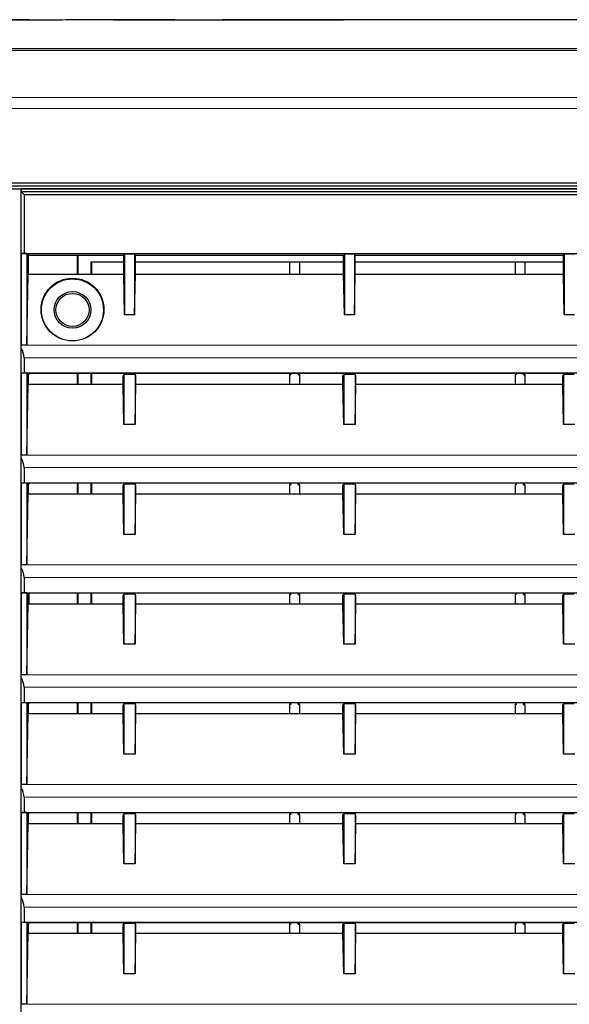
# Model space of a CAD drawing. Header units: millimetres. Extents: x 0 to 1118, y 0 to 864.
# Tile 95 of 117: x 925 to 944, y 465 to 500. Entities that reach past the tile are written whole.
import ezdxf

# ---------------------------------------------------------------- set-up
doc = ezdxf.new("R2010")
doc.units = ezdxf.units.MM

msp = doc.modelspace()

# ---------------------------------------------------------------- linework, layer by layer
at = {"color": 7, "linetype": 'Continuous', "lineweight": 25}
for p, q in [((926.2004, 499.9308), (922.8869, 499.9308)), ((929.2, 499.9395), (927.3579, 499.9395)), ((935.647, 499.9308), (928.0431, 499.9308)), ((931.8904, 499.9371), (936.1921, 499.9371)), ((931.8904, 499.9308), (931.8904, 499.9371)), ((935.9516, 499.9393), (932.327, 499.9393)), ((962.6881, 499.9395), (936.1342, 499.9395)), ((963.2074, 494.1361), (847.2074, 494.1361)), ((847.2074, 494.0395), (963.2074, 494.0395)), ((847.2074, 493.9395), (963.2074, 493.9395)), ((855.2574, 493.9343), (924.7574, 493.9343)), ((924.7574, 434.9447), (924.7574, 493.9343)), ((924.76, 493.9317), (924.7574, 493.9343)), ((924.76, 493.8395), (924.76, 493.9317)), ((963.1074, 493.9317), (924.76, 493.9317)), ((924.7626, 493.8395), (924.76, 493.8395)), ((924.7626, 493.8395), (924.7644, 493.8395)), ((924.7626, 491.6377), (924.7626, 493.8395)), ((924.7644, 493.8395), (924.8644, 493.7395)), ((924.7644, 493.8395), (963.1074, 493.8395)), ((924.8644, 493.7395), (924.8644, 491.6395)), ((924.8644, 493.7395), (963.1074, 493.7395)), ((924.7626, 491.6377), (924.7609, 491.636)), ((924.9585, 491.636), (924.7609, 491.636)), ((924.7609, 491.636), (924.7609, 488.3854)), ((924.7626, 491.6377), (924.8644, 491.6395)), ((924.8644, 491.6395), (961.2074, 491.6395)), ((924.9585, 491.636), (925.0074, 491.5871)), ((924.9585, 491.636), (924.9585, 488.3854)), ((925.0074, 491.5871), (928.3995, 491.5871)), ((925.0074, 491.5871), (925.0074, 490.9079)), ((926.7742, 491.5871), (926.7742, 490.9079)), ((928.3995, 491.5871), (928.4274, 491.6151)), ((928.3995, 490.9079), (928.3995, 491.5871)), ((928.7874, 491.6151), (928.4274, 491.6151)), ((928.4274, 491.6151), (928.4274, 489.4672)), ((928.8153, 491.5871), (928.7874, 491.6151)), ((928.7874, 491.6151), (928.7874, 489.4672)), ((928.8153, 491.5871), (936.1995, 491.5871)), ((928.8153, 490.9079), (928.8153, 491.5871)), ((936.1995, 491.5871), (936.2274, 491.6151)), ((936.1995, 490.9079), (936.1995, 491.5871)), ((936.5874, 491.6151), (936.2274, 491.6151)), ((936.2274, 491.6151), (936.2274, 489.4672)), ((936.6153, 491.5871), (936.5874, 491.6151)), ((936.5874, 491.6151), (936.5874, 489.4672)), ((936.6153, 491.5871), (943.9995, 491.5871)), ((936.6153, 490.9079), (936.6153, 491.5871)), ((943.9995, 491.5871), (944.0274, 491.6151)), ((943.9995, 490.9079), (943.9995, 491.5871)), ((944.3874, 491.6151), (944.0274, 491.6151)), ((944.0274, 491.6151), (944.0274, 489.4672)), ((927.2321, 491.3418), (927.2321, 490.9079)), ((927.2321, 491.3418), (928.3995, 491.3418)), ((927.2532, 491.3418), (927.2532, 490.9079)), ((928.8153, 491.3418), (936.1995, 491.3418)), ((934.2828, 491.3418), (934.2828, 490.9079)), ((934.632, 491.3418), (934.632, 490.9079)), ((936.6153, 491.3418), (943.9995, 491.3418)), ((942.2828, 491.3418), (942.2828, 490.9079)), ((942.632, 491.3418), (942.632, 490.9079)), ((924.9585, 488.3854), (925.0074, 490.9079)), ((925.0074, 490.9079), (928.3995, 490.9079)), ((928.4274, 489.4672), (928.3995, 490.9079)), ((928.7874, 489.4672), (928.8153, 490.9079)), ((928.8153, 490.9079), (936.1995, 490.9079)), ((936.2274, 489.4672), (936.1995, 490.9079)), ((936.5874, 489.4672), (936.6153, 490.9079)), ((936.6153, 490.9079), (943.9995, 490.9079)), ((944.0274, 489.4672), (943.9995, 490.9079)), ((928.7874, 489.4672), (928.4274, 489.4672)), ((936.5874, 489.4672), (936.2274, 489.4672)), ((944.3874, 489.4672), (944.0274, 489.4672)), ((924.9585, 488.3854), (924.7609, 488.3854)), ((924.7626, 487.3957), (924.7626, 488.2738)), ((924.8644, 487.9395), (924.8644, 487.3993)), ((924.7626, 487.3957), (924.7609, 487.3923)), ((924.9585, 487.3923), (924.7609, 487.3923)), ((924.7609, 487.3923), (924.7609, 484.4854)), ((924.7626, 487.3957), (924.8644, 487.3993)), ((924.8644, 487.3993), (963.1074, 487.3993)), ((924.9585, 487.3923), (925.0074, 487.2945)), ((924.9585, 487.3923), (924.9585, 484.4854)), ((925.0074, 487.2945), (925.052, 487.3837)), ((928.4128, 487.3837), (925.052, 487.3837)), ((926.7742, 487.3837), (926.7742, 487.0079)), ((927.2321, 487.3837), (927.2321, 487.0079)), ((927.2532, 487.3837), (927.2532, 487.0079)), ((928.3795, 487.2945), (928.4074, 487.3504)), ((928.4074, 487.3504), (928.4074, 485.5672)), ((928.4295, 487.3504), (928.4074, 487.3504)), ((928.4128, 487.3837), (928.4295, 487.3504)), ((928.7853, 487.3504), (928.4295, 487.3504)), ((928.802, 487.3837), (928.7853, 487.3504)), ((928.8074, 487.3504), (928.7853, 487.3504)), ((936.2128, 487.3837), (928.802, 487.3837)), ((928.8074, 487.3504), (928.8074, 485.5672)), ((928.8353, 487.2945), (928.8074, 487.3504)), ((934.3051, 487.3738), (934.2828, 487.3292)), ((934.2828, 487.3292), (934.2828, 487.0079)), ((934.3274, 487.3292), (934.2828, 487.3292)), ((934.3002, 487.3837), (934.3051, 487.3738)), ((934.3051, 487.3738), (934.3274, 487.3292)), ((934.3274, 487.3292), (934.3274, 487.3837)), ((934.5874, 487.3292), (934.5874, 487.3837)), ((934.6097, 487.3738), (934.5874, 487.3292)), ((934.5874, 487.3292), (934.632, 487.3292)), ((934.6146, 487.3837), (934.6097, 487.3738)), ((934.6097, 487.3738), (934.632, 487.3292)), ((934.632, 487.3292), (934.632, 487.0079)), ((936.1795, 487.2945), (936.2074, 487.3504)), ((936.2074, 487.3504), (936.2074, 485.5672)), ((936.2295, 487.3504), (936.2074, 487.3504)), ((936.2128, 487.3837), (936.2295, 487.3504)), ((936.5853, 487.3504), (936.2295, 487.3504)), ((936.602, 487.3837), (936.5853, 487.3504)), ((936.6074, 487.3504), (936.5853, 487.3504)), ((944.0128, 487.3837), (936.602, 487.3837)), ((936.6074, 487.3504), (936.6074, 485.5672)), ((936.6353, 487.2945), (936.6074, 487.3504)), ((942.3051, 487.3738), (942.2828, 487.3292)), ((942.2828, 487.3292), (942.2828, 487.0079)), ((942.3274, 487.3292), (942.2828, 487.3292)), ((942.3002, 487.3837), (942.3051, 487.3738)), ((942.3051, 487.3738), (942.3274, 487.3292)), ((942.3274, 487.3292), (942.3274, 487.3837)), ((942.5874, 487.3292), (942.5874, 487.3837)), ((942.6097, 487.3738), (942.5874, 487.3292)), ((942.5874, 487.3292), (942.632, 487.3292)), ((942.6146, 487.3837), (942.6097, 487.3738)), ((942.6097, 487.3738), (942.632, 487.3292)), ((942.632, 487.3292), (942.632, 487.0079)), ((943.9795, 487.2945), (944.0074, 487.3504)), ((944.0074, 487.3504), (944.0074, 485.5672)), ((944.0295, 487.3504), (944.0074, 487.3504)), ((944.0128, 487.3837), (944.0295, 487.3504)), ((944.3853, 487.3504), (944.0295, 487.3504)), ((924.9585, 484.4854), (925.0074, 487.0079)), ((925.0074, 487.2945), (925.0074, 487.0079)), ((925.0074, 487.0079), (928.3795, 487.0079)), ((928.3795, 487.0079), (928.3795, 487.2945)), ((928.4074, 485.5672), (928.3795, 487.0079)), ((928.8074, 485.5672), (928.8353, 487.0079)), ((928.8353, 487.0079), (928.8353, 487.2945)), ((928.8353, 487.0079), (936.1795, 487.0079)), ((936.1795, 487.0079), (936.1795, 487.2945)), ((936.2074, 485.5672), (936.1795, 487.0079)), ((936.6074, 485.5672), (936.6353, 487.0079)), ((936.6353, 487.0079), (936.6353, 487.2945)), ((936.6353, 487.0079), (943.9795, 487.0079)), ((943.9795, 487.0079), (943.9795, 487.2945)), ((944.0074, 485.5672), (943.9795, 487.0079)), ((928.8074, 485.5672), (928.4074, 485.5672)), ((936.6074, 485.5672), (936.2074, 485.5672)), ((944.4074, 485.5672), (944.0074, 485.5672)), ((924.9585, 484.4854), (924.7609, 484.4854)), ((924.7626, 483.4957), (924.7626, 484.3738)), ((924.8644, 484.0395), (924.8644, 483.4993)), ((924.7626, 483.4957), (924.7609, 483.4923)), ((924.9585, 483.4923), (924.7609, 483.4923)), ((924.7609, 483.4923), (924.7609, 480.5854)), ((924.7626, 483.4957), (924.8644, 483.4993)), ((924.8644, 483.4993), (963.1074, 483.4993)), ((924.9585, 483.4923), (925.0074, 483.3945)), ((924.9585, 483.4923), (924.9585, 480.5854)), ((925.0074, 483.3945), (925.052, 483.4837)), ((928.4128, 483.4837), (925.052, 483.4837)), ((926.7742, 483.4837), (926.7742, 483.1079)), ((927.2321, 483.4837), (927.2321, 483.1079)), ((927.2532, 483.4837), (927.2532, 483.1079)), ((928.4128, 483.4837), (928.4295, 483.4504)), ((928.802, 483.4837), (928.7853, 483.4504)), ((936.2128, 483.4837), (928.802, 483.4837)), ((934.3051, 483.4738), (934.2828, 483.4292)), ((934.3002, 483.4837), (934.3051, 483.4738)), ((934.3051, 483.4738), (934.3274, 483.4292)), ((934.3274, 483.4292), (934.3274, 483.4837)), ((934.5874, 483.4292), (934.5874, 483.4837)), ((934.6097, 483.4738), (934.5874, 483.4292)), ((934.6146, 483.4837), (934.6097, 483.4738)), ((934.6097, 483.4738), (934.632, 483.4292)), ((936.2128, 483.4837), (936.2295, 483.4504)), ((936.602, 483.4837), (936.5853, 483.4504)), ((944.0128, 483.4837), (936.602, 483.4837)), ((942.3051, 483.4738), (942.2828, 483.4292)), ((942.3002, 483.4837), (942.3051, 483.4738)), ((942.3051, 483.4738), (942.3274, 483.4292)), ((942.3274, 483.4292), (942.3274, 483.4837)), ((942.5874, 483.4292), (942.5874, 483.4837)), ((942.6097, 483.4738), (942.5874, 483.4292)), ((942.6146, 483.4837), (942.6097, 483.4738)), ((942.6097, 483.4738), (942.632, 483.4292)), ((944.0128, 483.4837), (944.0295, 483.4504)), ((924.9585, 480.5854), (925.0074, 483.1079)), ((925.0074, 483.3945), (925.0074, 483.1079)), ((925.0074, 483.1079), (928.3795, 483.1079)), ((928.3795, 483.3945), (928.4074, 483.4504)), ((928.3795, 483.1079), (928.3795, 483.3945)), ((928.4074, 481.6672), (928.3795, 483.1079)), ((928.4074, 483.4504), (928.4074, 481.6672)), ((928.4295, 483.4504), (928.4074, 483.4504)), ((928.7853, 483.4504), (928.4295, 483.4504)), ((928.8074, 483.4504), (928.7853, 483.4504)), ((928.8074, 483.4504), (928.8074, 481.6672)), ((928.8353, 483.3945), (928.8074, 483.4504)), ((928.8074, 481.6672), (928.8353, 483.1079)), ((928.8353, 483.1079), (928.8353, 483.3945)), ((928.8353, 483.1079), (936.1795, 483.1079)), ((934.3274, 483.4292), (934.2828, 483.4292)), ((934.2828, 483.4292), (934.2828, 483.1079)), ((934.5874, 483.4292), (934.632, 483.4292)), ((934.632, 483.4292), (934.632, 483.1079)), ((936.1795, 483.3945), (936.2074, 483.4504)), ((936.1795, 483.1079), (936.1795, 483.3945)), ((936.2074, 481.6672), (936.1795, 483.1079)), ((936.2295, 483.4504), (936.2074, 483.4504)), ((936.2074, 483.4504), (936.2074, 481.6672)), ((936.5853, 483.4504), (936.2295, 483.4504)), ((936.6074, 483.4504), (936.5853, 483.4504)), ((936.6074, 483.4504), (936.6074, 481.6672)), ((936.6353, 483.3945), (936.6074, 483.4504)), ((936.6074, 481.6672), (936.6353, 483.1079)), ((936.6353, 483.1079), (936.6353, 483.3945)), ((936.6353, 483.1079), (943.9795, 483.1079)), ((942.2828, 483.4292), (942.2828, 483.1079)), ((942.3274, 483.4292), (942.2828, 483.4292)), ((942.5874, 483.4292), (942.632, 483.4292)), ((942.632, 483.4292), (942.632, 483.1079)), ((943.9795, 483.3945), (944.0074, 483.4504)), ((943.9795, 483.1079), (943.9795, 483.3945)), ((944.0074, 481.6672), (943.9795, 483.1079)), ((944.0074, 483.4504), (944.0074, 481.6672)), ((944.0295, 483.4504), (944.0074, 483.4504)), ((944.3853, 483.4504), (944.0295, 483.4504)), ((928.8074, 481.6672), (928.4074, 481.6672)), ((936.6074, 481.6672), (936.2074, 481.6672)), ((944.4074, 481.6672), (944.0074, 481.6672)), ((924.9585, 480.5854), (924.7609, 480.5854)), ((924.7626, 479.5957), (924.7626, 480.4738)), ((924.8644, 480.1395), (924.8644, 479.5993)), ((924.7626, 479.5957), (924.7609, 479.5923)), ((924.9585, 479.5923), (924.7609, 479.5923)), ((924.7609, 479.5923), (924.7609, 476.6854)), ((924.7626, 479.5957), (924.8644, 479.5993)), ((924.8644, 479.5993), (963.1074, 479.5993)), ((924.9585, 479.5923), (925.0074, 479.4945)), ((924.9585, 479.5923), (924.9585, 476.6854)), ((925.0074, 479.4945), (925.052, 479.5837)), ((925.0074, 479.4945), (925.0074, 479.2079)), ((925.0474, 479.2079), (925.0474, 479.5745)), ((928.4128, 479.5837), (925.052, 479.5837)), ((926.7742, 479.5837), (926.7742, 479.2079)), ((927.2321, 479.5837), (927.2321, 479.2079)), ((927.2532, 479.5837), (927.2532, 479.2079)), ((928.3795, 479.4945), (928.4074, 479.5504)), ((928.3795, 479.2079), (928.3795, 479.4945)), ((928.4074, 479.5504), (928.4074, 477.7672)), ((928.4295, 479.5504), (928.4074, 479.5504)), ((928.4128, 479.5837), (928.4295, 479.5504)), ((928.7853, 479.5504), (928.4295, 479.5504)), ((928.802, 479.5837), (928.7853, 479.5504)), ((928.8074, 479.5504), (928.7853, 479.5504)), ((936.2128, 479.5837), (928.802, 479.5837)), ((928.8074, 479.5504), (928.8074, 477.7672)), ((928.8353, 479.4945), (928.8074, 479.5504)), ((928.8353, 479.2079), (928.8353, 479.4945)), ((934.3051, 479.5738), (934.2828, 479.5292)), ((934.3274, 479.5292), (934.2828, 479.5292)), ((934.2828, 479.5292), (934.2828, 479.2079)), ((934.3002, 479.5837), (934.3051, 479.5738)), ((934.3051, 479.5738), (934.3274, 479.5292)), ((934.3274, 479.5292), (934.3274, 479.5837)), ((934.5874, 479.5292), (934.5874, 479.5837)), ((934.6097, 479.5738), (934.5874, 479.5292)), ((934.5874, 479.5292), (934.632, 479.5292)), ((934.6146, 479.5837), (934.6097, 479.5738)), ((934.6097, 479.5738), (934.632, 479.5292)), ((934.632, 479.5292), (934.632, 479.2079)), ((936.1795, 479.4945), (936.2074, 479.5504)), ((936.1795, 479.2079), (936.1795, 479.4945)), ((936.2295, 479.5504), (936.2074, 479.5504)), ((936.2074, 479.5504), (936.2074, 477.7672)), ((936.2128, 479.5837), (936.2295, 479.5504)), ((936.5853, 479.5504), (936.2295, 479.5504)), ((936.602, 479.5837), (936.5853, 479.5504)), ((936.6074, 479.5504), (936.5853, 479.5504)), ((944.0128, 479.5837), (936.602, 479.5837)), ((936.6074, 479.5504), (936.6074, 477.7672)), ((936.6353, 479.4945), (936.6074, 479.5504)), ((936.6353, 479.2079), (936.6353, 479.4945)), ((942.3051, 479.5738), (942.2828, 479.5292)), ((942.3274, 479.5292), (942.2828, 479.5292)), ((942.2828, 479.5292), (942.2828, 479.2079)), ((942.3002, 479.5837), (942.3051, 479.5738)), ((942.3051, 479.5738), (942.3274, 479.5292)), ((942.3274, 479.5292), (942.3274, 479.5837)), ((942.5874, 479.5292), (942.5874, 479.5837)), ((942.6097, 479.5738), (942.5874, 479.5292)), ((942.5874, 479.5292), (942.632, 479.5292)), ((942.6146, 479.5837), (942.6097, 479.5738)), ((942.6097, 479.5738), (942.632, 479.5292)), ((942.632, 479.5292), (942.632, 479.2079)), ((943.9795, 479.4945), (944.0074, 479.5504)), ((943.9795, 479.2079), (943.9795, 479.4945)), ((944.0074, 479.5504), (944.0074, 477.7672)), ((944.0295, 479.5504), (944.0074, 479.5504)), ((944.0128, 479.5837), (944.0295, 479.5504)), ((944.3853, 479.5504), (944.0295, 479.5504)), ((924.9585, 476.6854), (925.0074, 479.2079)), ((925.0074, 479.2079), (928.3795, 479.2079)), ((928.4074, 477.7672), (928.3795, 479.2079)), ((928.8074, 477.7672), (928.8353, 479.2079)), ((928.8353, 479.2079), (936.1795, 479.2079)), ((936.2074, 477.7672), (936.1795, 479.2079)), ((936.6074, 477.7672), (936.6353, 479.2079)), ((936.6353, 479.2079), (943.9795, 479.2079)), ((944.0074, 477.7672), (943.9795, 479.2079)), ((928.8074, 477.7672), (928.4074, 477.7672)), ((936.6074, 477.7672), (936.2074, 477.7672)), ((944.4074, 477.7672), (944.0074, 477.7672)), ((924.9585, 476.6854), (924.7609, 476.6854)), ((924.7626, 475.6957), (924.7626, 476.5738)), ((924.8644, 476.2395), (924.8644, 475.6993)), ((924.7626, 475.6957), (924.7609, 475.6923)), ((924.9585, 475.6923), (924.7609, 475.6923)), ((924.7609, 475.6923), (924.7609, 472.7854)), ((924.7626, 475.6957), (924.8644, 475.6993)), ((924.8644, 475.6993), (963.1074, 475.6993)), ((924.9585, 475.6923), (925.0074, 475.5945)), ((924.9585, 475.6923), (924.9585, 472.7854)), ((925.0074, 475.5945), (925.052, 475.6837)), ((925.0074, 475.5945), (925.0074, 475.3079)), ((928.4128, 475.6837), (925.052, 475.6837)), ((926.7742, 475.6837), (926.7742, 475.3079)), ((927.2321, 475.6837), (927.2321, 475.3079)), ((927.2532, 475.6837), (927.2532, 475.3079)), ((928.3795, 475.5945), (928.4074, 475.6504)), ((928.3795, 475.3079), (928.3795, 475.5945)), ((928.4295, 475.6504), (928.4074, 475.6504)), ((928.4074, 475.6504), (928.4074, 473.8672)), ((928.4128, 475.6837), (928.4295, 475.6504)), ((928.7853, 475.6504), (928.4295, 475.6504)), ((928.802, 475.6837), (928.7853, 475.6504)), ((928.8074, 475.6504), (928.7853, 475.6504)), ((936.2128, 475.6837), (928.802, 475.6837)), ((928.8074, 475.6504), (928.8074, 473.8672)), ((928.8353, 475.5945), (928.8074, 475.6504)), ((928.8353, 475.3079), (928.8353, 475.5945)), ((934.3051, 475.6738), (934.2828, 475.6292)), ((934.2828, 475.6292), (934.2828, 475.3079)), ((934.3274, 475.6292), (934.2828, 475.6292)), ((934.3002, 475.6837), (934.3051, 475.6738)), ((934.3051, 475.6738), (934.3274, 475.6292)), ((934.3274, 475.6292), (934.3274, 475.6837)), ((934.5874, 475.6292), (934.5874, 475.6837)), ((934.6097, 475.6738), (934.5874, 475.6292)), ((934.5874, 475.6292), (934.632, 475.6292)), ((934.6146, 475.6837), (934.6097, 475.6738)), ((934.6097, 475.6738), (934.632, 475.6292)), ((934.632, 475.6292), (934.632, 475.3079)), ((936.1795, 475.5945), (936.2074, 475.6504)), ((936.1795, 475.3079), (936.1795, 475.5945)), ((936.2074, 475.6504), (936.2074, 473.8672)), ((936.2295, 475.6504), (936.2074, 475.6504)), ((936.2128, 475.6837), (936.2295, 475.6504)), ((936.5853, 475.6504), (936.2295, 475.6504)), ((936.602, 475.6837), (936.5853, 475.6504)), ((936.6074, 475.6504), (936.5853, 475.6504)), ((944.0128, 475.6837), (936.602, 475.6837)), ((936.6074, 475.6504), (936.6074, 473.8672)), ((936.6353, 475.5945), (936.6074, 475.6504)), ((936.6353, 475.3079), (936.6353, 475.5945)), ((942.3051, 475.6738), (942.2828, 475.6292)), ((942.2828, 475.6292), (942.2828, 475.3079)), ((942.3274, 475.6292), (942.2828, 475.6292)), ((942.3002, 475.6837), (942.3051, 475.6738)), ((942.3051, 475.6738), (942.3274, 475.6292)), ((942.3274, 475.6292), (942.3274, 475.6837)), ((942.5874, 475.6292), (942.5874, 475.6837)), ((942.6097, 475.6738), (942.5874, 475.6292)), ((942.5874, 475.6292), (942.632, 475.6292)), ((942.6146, 475.6837), (942.6097, 475.6738)), ((942.6097, 475.6738), (942.632, 475.6292)), ((942.632, 475.6292), (942.632, 475.3079)), ((943.9795, 475.5945), (944.0074, 475.6504)), ((943.9795, 475.3079), (943.9795, 475.5945)), ((944.0074, 475.6504), (944.0074, 473.8672)), ((944.0295, 475.6504), (944.0074, 475.6504)), ((944.0128, 475.6837), (944.0295, 475.6504)), ((944.3853, 475.6504), (944.0295, 475.6504)), ((924.9585, 472.7854), (925.0074, 475.3079)), ((925.0074, 475.3079), (928.3795, 475.3079)), ((928.4074, 473.8672), (928.3795, 475.3079)), ((928.8074, 473.8672), (928.8353, 475.3079)), ((928.8353, 475.3079), (936.1795, 475.3079)), ((936.2074, 473.8672), (936.1795, 475.3079)), ((936.6074, 473.8672), (936.6353, 475.3079)), ((936.6353, 475.3079), (943.9795, 475.3079)), ((944.0074, 473.8672), (943.9795, 475.3079)), ((928.8074, 473.8672), (928.4074, 473.8672)), ((936.6074, 473.8672), (936.2074, 473.8672)), ((944.4074, 473.8672), (944.0074, 473.8672)), ((924.9585, 472.7854), (924.7609, 472.7854)), ((924.7626, 471.7957), (924.7626, 472.6738)), ((924.8644, 472.3395), (924.8644, 471.7993)), ((924.7626, 471.7957), (924.7609, 471.7923)), ((924.9585, 471.7923), (924.7609, 471.7923)), ((924.7609, 471.7923), (924.7609, 468.8854)), ((924.7626, 471.7957), (924.8644, 471.7993)), ((924.8644, 471.7993), (963.1074, 471.7993)), ((924.9585, 471.7923), (925.0074, 471.6945)), ((924.9585, 471.7923), (924.9585, 468.8854)), ((925.0074, 471.6945), (925.052, 471.7837)), ((925.0074, 471.6945), (925.0074, 471.4079)), ((928.4128, 471.7837), (925.052, 471.7837)), ((926.7742, 471.7837), (926.7742, 471.4079)), ((927.2321, 471.7837), (927.2321, 471.4079)), ((927.2532, 471.7837), (927.2532, 471.4079)), ((928.3795, 471.6945), (928.4074, 471.7504)), ((928.3795, 471.4079), (928.3795, 471.6945)), ((928.4074, 471.7504), (928.4074, 469.9672)), ((928.4295, 471.7504), (928.4074, 471.7504)), ((928.4128, 471.7837), (928.4295, 471.7504)), ((928.7853, 471.7504), (928.4295, 471.7504)), ((928.802, 471.7837), (928.7853, 471.7504)), ((928.8074, 471.7504), (928.7853, 471.7504)), ((936.2128, 471.7837), (928.802, 471.7837)), ((928.8074, 471.7504), (928.8074, 469.9672)), ((928.8353, 471.6945), (928.8074, 471.7504)), ((928.8353, 471.4079), (928.8353, 471.6945)), ((934.3051, 471.7738), (934.2828, 471.7292)), ((934.3274, 471.7292), (934.2828, 471.7292)), ((934.2828, 471.7292), (934.2828, 471.4079)), ((934.3002, 471.7837), (934.3051, 471.7738)), ((934.3051, 471.7738), (934.3274, 471.7292)), ((934.3274, 471.7292), (934.3274, 471.7837)), ((934.5874, 471.7292), (934.5874, 471.7837)), ((934.6097, 471.7738), (934.5874, 471.7292)), ((934.5874, 471.7292), (934.632, 471.7292)), ((934.6146, 471.7837), (934.6097, 471.7738)), ((934.6097, 471.7738), (934.632, 471.7292)), ((934.632, 471.7292), (934.632, 471.4079)), ((936.1795, 471.6945), (936.2074, 471.7504)), ((936.1795, 471.4079), (936.1795, 471.6945)), ((936.2295, 471.7504), (936.2074, 471.7504)), ((936.2074, 471.7504), (936.2074, 469.9672)), ((936.2128, 471.7837), (936.2295, 471.7504)), ((936.5853, 471.7504), (936.2295, 471.7504)), ((936.602, 471.7837), (936.5853, 471.7504)), ((936.6074, 471.7504), (936.5853, 471.7504)), ((944.0128, 471.7837), (936.602, 471.7837)), ((936.6074, 471.7504), (936.6074, 469.9672)), ((936.6353, 471.6945), (936.6074, 471.7504)), ((936.6353, 471.4079), (936.6353, 471.6945)), ((942.3051, 471.7738), (942.2828, 471.7292)), ((942.2828, 471.7292), (942.2828, 471.4079)), ((942.3274, 471.7292), (942.2828, 471.7292)), ((942.3002, 471.7837), (942.3051, 471.7738)), ((942.3051, 471.7738), (942.3274, 471.7292)), ((942.3274, 471.7292), (942.3274, 471.7837)), ((942.5874, 471.7292), (942.5874, 471.7837)), ((942.6097, 471.7738), (942.5874, 471.7292)), ((942.5874, 471.7292), (942.632, 471.7292)), ((942.6146, 471.7837), (942.6097, 471.7738)), ((942.6097, 471.7738), (942.632, 471.7292)), ((942.632, 471.7292), (942.632, 471.4079)), ((943.9795, 471.6945), (944.0074, 471.7504)), ((943.9795, 471.4079), (943.9795, 471.6945)), ((944.0074, 471.7504), (944.0074, 469.9672)), ((944.0295, 471.7504), (944.0074, 471.7504)), ((944.0128, 471.7837), (944.0295, 471.7504)), ((944.3853, 471.7504), (944.0295, 471.7504)), ((924.9585, 468.8854), (925.0074, 471.4079)), ((925.0074, 471.4079), (928.3795, 471.4079)), ((928.4074, 469.9672), (928.3795, 471.4079)), ((928.8074, 469.9672), (928.8353, 471.4079)), ((928.8353, 471.4079), (936.1795, 471.4079)), ((936.2074, 469.9672), (936.1795, 471.4079)), ((936.6074, 469.9672), (936.6353, 471.4079)), ((936.6353, 471.4079), (943.9795, 471.4079)), ((944.0074, 469.9672), (943.9795, 471.4079)), ((928.8074, 469.9672), (928.4074, 469.9672)), ((936.6074, 469.9672), (936.2074, 469.9672)), ((944.4074, 469.9672), (944.0074, 469.9672)), ((924.9585, 468.8854), (924.7609, 468.8854)), ((924.7626, 467.8957), (924.7626, 468.7738)), ((924.8644, 468.4395), (924.8644, 467.8993)), ((924.7626, 467.8957), (924.7609, 467.8923)), ((924.9585, 467.8923), (924.7609, 467.8923)), ((924.7609, 467.8923), (924.7609, 464.9854)), ((924.7626, 467.8957), (924.8644, 467.8993)), ((924.8644, 467.8993), (963.1074, 467.8993)), ((924.9585, 467.8923), (925.0074, 467.7945)), ((924.9585, 467.8923), (924.9585, 464.9854)), ((925.0074, 467.7945), (925.052, 467.8837)), ((925.0074, 467.7945), (925.0074, 467.5079)), ((928.4128, 467.8837), (925.052, 467.8837)), ((926.7742, 467.8837), (926.7742, 467.5079)), ((927.2321, 467.8837), (927.2321, 467.5079)), ((927.2532, 467.8837), (927.2532, 467.5079)), ((928.3795, 467.7945), (928.4074, 467.8504)), ((928.3795, 467.5079), (928.3795, 467.7945)), ((928.4074, 467.8504), (928.4074, 466.0672)), ((928.4295, 467.8504), (928.4074, 467.8504)), ((928.4128, 467.8837), (928.4295, 467.8504)), ((928.7853, 467.8504), (928.4295, 467.8504)), ((928.802, 467.8837), (928.7853, 467.8504)), ((928.8074, 467.8504), (928.7853, 467.8504)), ((936.2128, 467.8837), (928.802, 467.8837)), ((928.8074, 467.8504), (928.8074, 466.0672)), ((928.8353, 467.7945), (928.8074, 467.8504)), ((928.8353, 467.5079), (928.8353, 467.7945)), ((934.3051, 467.8738), (934.2828, 467.8292)), ((934.2828, 467.8292), (934.2828, 467.5079)), ((934.3274, 467.8292), (934.2828, 467.8292)), ((934.3002, 467.8837), (934.3051, 467.8738)), ((934.3051, 467.8738), (934.3274, 467.8292)), ((934.3274, 467.8292), (934.3274, 467.8837)), ((934.5874, 467.8292), (934.5874, 467.8837)), ((934.6097, 467.8738), (934.5874, 467.8292)), ((934.5874, 467.8292), (934.632, 467.8292)), ((934.6146, 467.8837), (934.6097, 467.8738)), ((934.6097, 467.8738), (934.632, 467.8292)), ((934.632, 467.8292), (934.632, 467.5079)), ((936.1795, 467.7945), (936.2074, 467.8504)), ((936.1795, 467.5079), (936.1795, 467.7945)), ((936.2074, 467.8504), (936.2074, 466.0672)), ((936.2295, 467.8504), (936.2074, 467.8504)), ((936.2128, 467.8837), (936.2295, 467.8504)), ((936.5853, 467.8504), (936.2295, 467.8504)), ((936.602, 467.8837), (936.5853, 467.8504)), ((936.6074, 467.8504), (936.5853, 467.8504)), ((944.0128, 467.8837), (936.602, 467.8837)), ((936.6074, 467.8504), (936.6074, 466.0672)), ((936.6353, 467.7945), (936.6074, 467.8504)), ((936.6353, 467.5079), (936.6353, 467.7945)), ((942.3051, 467.8738), (942.2828, 467.8292)), ((942.3274, 467.8292), (942.2828, 467.8292)), ((942.2828, 467.8292), (942.2828, 467.5079)), ((942.3002, 467.8837), (942.3051, 467.8738)), ((942.3051, 467.8738), (942.3274, 467.8292)), ((942.3274, 467.8292), (942.3274, 467.8837)), ((942.5874, 467.8292), (942.5874, 467.8837)), ((942.6097, 467.8738), (942.5874, 467.8292)), ((942.5874, 467.8292), (942.632, 467.8292)), ((942.6146, 467.8837), (942.6097, 467.8738)), ((942.6097, 467.8738), (942.632, 467.8292)), ((942.632, 467.8292), (942.632, 467.5079)), ((943.9795, 467.7945), (944.0074, 467.8504)), ((943.9795, 467.5079), (943.9795, 467.7945)), ((944.0074, 467.8504), (944.0074, 466.0672)), ((944.0295, 467.8504), (944.0074, 467.8504)), ((944.0128, 467.8837), (944.0295, 467.8504)), ((944.3853, 467.8504), (944.0295, 467.8504)), ((924.9585, 464.9854), (925.0074, 467.5079)), ((925.0074, 467.5079), (928.3795, 467.5079)), ((928.4074, 466.0672), (928.3795, 467.5079)), ((928.8074, 466.0672), (928.8353, 467.5079)), ((928.8353, 467.5079), (936.1795, 467.5079)), ((936.2074, 466.0672), (936.1795, 467.5079)), ((936.6074, 466.0672), (936.6353, 467.5079)), ((936.6353, 467.5079), (943.9795, 467.5079)), ((944.0074, 466.0672), (943.9795, 467.5079)), ((928.8074, 466.0672), (928.4074, 466.0672)), ((936.6074, 466.0672), (936.2074, 466.0672)), ((944.4074, 466.0672), (944.0074, 466.0672)), ((924.9585, 464.9854), (924.7609, 464.9854))]:
    msp.add_line(p, q, dxfattribs=at)
at = {"color": 7, "linetype": 'Continuous', "lineweight": 18}
for p, q in [((926.7532, 491.5871), (926.7532, 490.9079)), ((924.9585, 488.3854), (963.1074, 488.3854)), ((924.8644, 487.9395), (963.1074, 487.9395)), ((926.7532, 487.3837), (926.7532, 487.0079)), ((924.9585, 484.4854), (963.1074, 484.4854)), ((924.8644, 484.0395), (963.1074, 484.0395)), ((926.7532, 483.4837), (926.7532, 483.1079)), ((924.9585, 480.5854), (963.1074, 480.5854)), ((924.8644, 480.1395), (963.1074, 480.1395)), ((926.7532, 479.5837), (926.7532, 479.2079)), ((924.9585, 476.6854), (963.1074, 476.6854)), ((924.8644, 476.2395), (963.1074, 476.2395)), ((926.7532, 475.6837), (926.7532, 475.3079)), ((924.9585, 472.7854), (963.1074, 472.7854)), ((924.8644, 472.3395), (963.1074, 472.3395)), ((926.7532, 471.7837), (926.7532, 471.4079)), ((924.9585, 468.8854), (963.1074, 468.8854)), ((924.8644, 468.4395), (963.1074, 468.4395)), ((926.7532, 467.8837), (926.7532, 467.5079)), ((924.9585, 464.9854), (963.1074, 464.9854))]:
    msp.add_line(p, q, dxfattribs=at)
at = {"color": 7, "linetype": 'Continuous', "lineweight": 18, "flags": 128}
for points in [[(905.2074, 498.9203), (905.6074, 498.9203), (907.2074, 498.9203), (913.6074, 498.9203), (939.2074, 498.9203), (944.9105, 498.9203), (950.2042, 498.9203), (959.149, 498.9203)], [(847.2062, 497.1778), (859.5031, 497.1781), (871.7999, 497.1781), (936.8196, 497.1781), (950.0141, 497.1781), (963.2086, 497.1778)], [(963.2074, 496.7871), (940.3555, 496.7874), (917.5036, 496.7874), (871.7999, 496.7874), (859.5036, 496.7874), (847.2074, 496.7871)]]:
    msp.add_lwpolyline(points, dxfattribs=at)
at = {"color": 7, "linetype": 'Continuous', "lineweight": 25}
for radius in [1.1, 0.65, 0.5872]:
    msp.add_circle((926.5831, 489.6395), radius, dxfattribs=at)
for centre in [(924.2644, 487.9395), (924.2644, 484.0395), (924.2644, 480.1395), (924.2644, 476.2395), (924.2644, 472.3395), (924.2644, 468.4395)]:
    msp.add_arc(centre, 0.6, 0, 33.86298, dxfattribs=at)
for centre, major_axis, ratio, start_param, end_param in [((935.0734, -726.0605), (-11.7686, 1225.9965), 0.2505412, 6.2770152, 6.2845454), ((916.3276, -726.0605), (11.7702, 1225.9964), 0.2507141, 0.002407, 0.0061721), ((940.2299, -726.0605), (-11.7689, 1225.9965), 0.2505738, 6.2770142, 6.2845457), ((921.4717, -726.0605), (11.8078, 1225.9963), 0.2548106, 0.0030488, 0.004446), ((925.7741, -726.0605), (11.7689, 1225.9965), 0.2505647, 0.0043971, 0.006171), ((925.1044, -726.0605), (11.7684, 1225.9965), 0.2505182, 0.0024047, 0.0029994), ((924.7539, 487.9395), (0, 0.6), 0.0174551, 5.3034095, 5.550147), ((924.7539, 484.0395), (0, 0.6), 0.0174551, 5.3034095, 5.550147), ((924.7539, 480.1395), (0, 0.6), 0.0174551, 5.3034095, 5.550147), ((924.7539, 476.2395), (0, 0.6), 0.0174551, 5.3034095, 5.550147), ((924.7539, 472.3395), (0, 0.6), 0.0174551, 5.3034095, 5.550147), ((924.7539, 468.4395), (0, 0.6), 0.0174551, 5.3034095, 5.550147)]:
    msp.add_ellipse(centre, major_axis=major_axis, ratio=ratio, start_param=start_param, end_param=end_param, dxfattribs=at)
msp.add_ellipse((926.5831, 489.6503), major_axis=(0, 1.114), ratio=0.999953, dxfattribs=at)
msp.add_open_spline([(959.155, 498.8375), (958.2725, 498.8405), (953.8606, 498.8552), (947.684, 498.847), (940.6253, 498.8485), (935.3314, 498.8482), (928.2728, 498.8483), (921.2142, 498.8483), (912.9375, 498.8483), (908.1901, 498.8483), (905.2074, 498.8483)], degree=3, knots=[0, 0, 0, 0, 0.04907498, 0.24534453, 0.34347572, 0.4416069, 0.53973808, 0.73600045, 0.83413163, 1, 1, 1, 1], dxfattribs=at)

doc.saveas('drawing.dxf')
